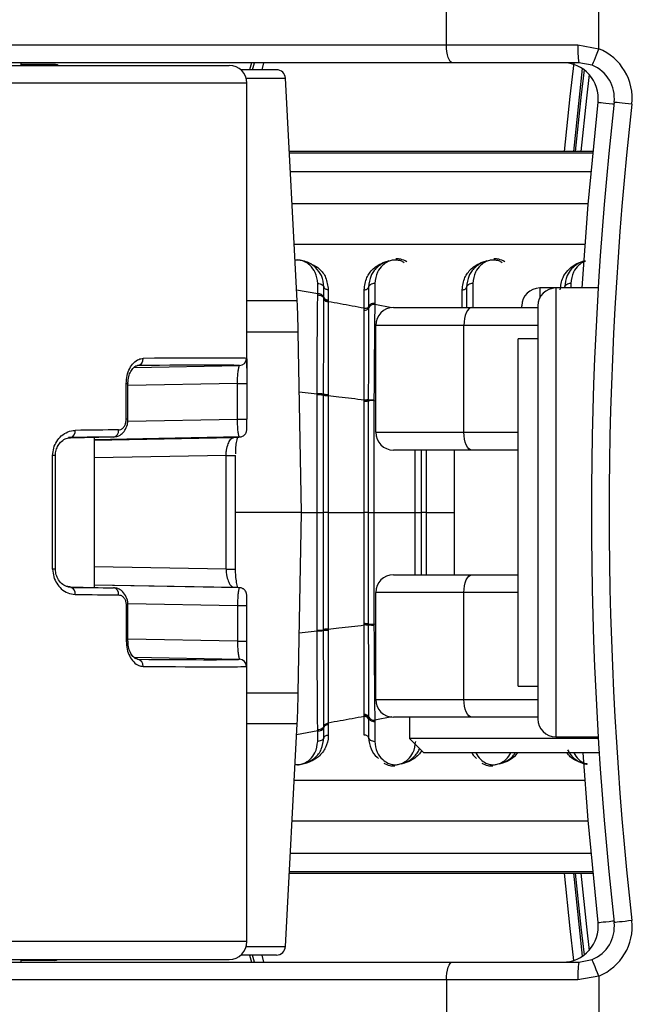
# Model space of a CAD drawing. Header units: millimetres. Extents: x 20 to 26560, y 16 to 17993.
# Tile 62 of 95: x 8884 to 8954, y 13209 to 13320. Entities that reach past the tile are written whole.
import ezdxf

# ---------------------------------------------------------------- set-up
doc = ezdxf.new("R2010")
doc.units = ezdxf.units.MM
doc.layers.add('COMPONENT_GEOMETRY', color=7, linetype='Continuous')
doc.styles.add('SLDTEXTSTYLE0', font='TXT', dxfattribs={"width": 0.75})
doc.dimstyles.new('SLDDIMSTYLE0', dxfattribs={"dimtxt": 150, "dimasz": 6.604, "dimexe": 0, "dimexo": 0.0625, "dimgap": 37.5, "dimtad": 0, "dimtih": 1, "dimtoh": 1, "dimdec": 0, "dimlfac": 0.5, "dimrnd": 1e-09, "dimzin": 12, "dimdsep": 46, "dimtxsty": 'SLDTEXTSTYLE0', "dimsah": 1, "dimcen": 0.09, "dimadec": 0, "dimazin": 3, "dimtfac": 1, "dimtdec": 0, "dimtofl": 0, "dimtmove": 0, "dimatfit": 3, "dimfxl": 1, "dimfrac": 2, "dimtolj": 1, "dimtzin": 12, "dimarcsym": 0})

# ---------------------------------------------------------------- blocks, each defined once
blk = doc.blocks.new('_D')
at = {"layer": 'COMPONENT_GEOMETRY', "color": 7, "ltscale": 2}
for p, q in [((1221.17, 13266.97), (1221.17, 17923.1)), ((16975.75, 13266.97), (16975.75, 17923.1)), ((1221.17, 17916.75), (8876.79, 17916.75)), ((16975.75, 17916.75), (9320.13, 17916.75))]:
    blk.add_line(p, q, dxfattribs=at)
for points in [[(1221.17, 17916.75), (1227.77, 17915.73), (1227.77, 17917.77)], [(16975.75, 17916.75), (16969.15, 17917.77), (16969.15, 17915.73)]]:
    blk.add_solid(points, dxfattribs=at)
at = {"layer": 'COMPONENT_GEOMETRY', "color": 7, "ltscale": 2, "insert": (8876.79, 17991.05), "char_height": 150, "attachment_point": 1, "style": 'SLDTEXTSTYLE0'}
blk.add_mtext('7877', dxfattribs=at)

msp = doc.modelspace()

# ---------------------------------------------------------------- linework, layer by layer
at = {"color": 7, "linetype": 'Continuous', "lineweight": 25, "ltscale": 2}
for p, q in [((8931.79, 13316.93), (8931.79, 13326.93)), ((8948.89, 13316.49), (8948.89, 13326.93)), ((8846.98, 13316.93), (8931.79, 13316.93)), ((8931.79, 13316.93), (8946.55, 13316.93)), ((8946.55, 13316.93), (8948.89, 13316.49)), ((8932.48, 13314.93), (8847.66, 13314.93)), ((8884.08, 13314.63), (8884.08, 13314.93)), ((8884.08, 13314.63), (8884.08, 13314.93)), ((8909.9, 13314.93), (8909.68, 13314.13)), ((8946.64, 13314.93), (8932.48, 13314.93)), ((8948.14, 13314.64), (8946.64, 13314.93)), ((8840.52, 13314.63), (8907.4, 13314.63)), ((8887.79, 13314.73), (8884.08, 13314.73)), ((8912.73, 13314.13), (8908.73, 13314.13)), ((8915.04, 13288.18), (8913.73, 13313.18)), ((8909.4, 13280.61), (8909.4, 13312.63)), ((8948.24, 13304.95), (8914.16, 13304.95)), ((8917.35, 13288.98), (8917.35, 13290.14)), ((8918.04, 13288.58), (8918.04, 13289.73)), ((8923.06, 13289.73), (8923.06, 13287.53)), ((8923.75, 13290.14), (8923.75, 13287.91)), ((8934.06, 13289.73), (8934.06, 13287.43)), ((8944.06, 13289.63), (8942.26, 13289.63)), ((8948.82, 13289.63), (8944.06, 13289.63)), ((8917.35, 13288.85), (8917.35, 13288.98)), ((8918.04, 13288.45), (8918.04, 13288.58)), ((8918.04, 13288.37), (8918.04, 13288.45)), ((8918.53, 13289.43), (8918.53, 13288.3)), ((8922.57, 13287.35), (8922.57, 13289.43)), ((8918.53, 13288.3), (8918.53, 13288.17)), ((8918.53, 13288.17), (8918.53, 13288.09)), ((8922.57, 13287.13), (8922.57, 13287.35)), ((8923.06, 13287.53), (8923.06, 13287.4)), ((8925.86, 13287.43), (8934.65, 13287.43)), ((8934.65, 13287.43), (8942.06, 13287.43)), ((8940.26, 13287.43), (8940.26, 13287.63)), ((8942.06, 13287.63), (8942.06, 13241.23)), ((8933.75, 13285.43), (8923.86, 13285.43)), ((8923.86, 13273.43), (8923.86, 13285.43)), ((8933.75, 13273.43), (8933.75, 13285.43)), ((8915.52, 13264.43), (8915.16, 13284.69)), ((8942.06, 13283.93), (8939.86, 13283.93)), ((8939.86, 13244.93), (8939.86, 13283.93)), ((8896.71, 13280.7), (8908.57, 13280.92)), ((8895.86, 13274.9), (8895.86, 13278.9)), ((8896.05, 13274.9), (8896.05, 13278.9)), ((8908.34, 13278.9), (8909.4, 13278.9)), ((8908.34, 13274.9), (8908.34, 13278.9)), ((8909.4, 13278.9), (8909.4, 13274.9)), ((8917.27, 13277.66), (8917.27, 13277.75)), ((8918, 13277.63), (8918, 13277.71)), ((8918, 13277.57), (8918, 13277.63)), ((8918.53, 13277.68), (8918.53, 13277.6)), ((8918.53, 13277.6), (8918.53, 13277.55)), ((8922.57, 13277.01), (8922.57, 13277.07)), ((8922.57, 13276.92), (8922.57, 13277.01)), ((8923.02, 13277.1), (8923.02, 13277.04)), ((8923.02, 13277.04), (8923.02, 13276.95)), ((8923.66, 13277.08), (8923.66, 13276.99)), ((8896.05, 13274.9), (8896.05, 13274.9)), ((8908.34, 13274.9), (8909.4, 13274.9)), ((8923.86, 13273.43), (8933.75, 13273.43)), ((8889.62, 13272.84), (8889.37, 13272.84)), ((8889.54, 13272.8), (8894.42, 13272.9)), ((8908.58, 13272.9), (8892.28, 13272.59)), ((8892.28, 13256.01), (8892.28, 13272.86)), ((8887.6, 13258.05), (8887.6, 13270.82)), ((8887.92, 13258.05), (8887.92, 13270.82)), ((8907.07, 13258.05), (8907.07, 13270.82)), ((8908.13, 13258.05), (8908.13, 13270.82)), ((8934.65, 13271.43), (8925.86, 13271.43)), ((8932.66, 13271.43), (8932.66, 13257.43)), ((8939.86, 13271.43), (8934.65, 13271.43)), ((8915.52, 13264.43), (8908.13, 13264.43)), ((8915.16, 13244.18), (8915.52, 13264.43)), ((8918.53, 13264.43), (8922.57, 13264.43)), ((8923.66, 13264.43), (8928.27, 13264.43)), ((8908.13, 13258.05), (8908.13, 13258.05)), ((8925.86, 13257.43), (8934.65, 13257.43)), ((8934.65, 13257.43), (8939.86, 13257.43)), ((8889.29, 13256.06), (8894.42, 13255.97)), ((8908.58, 13255.97), (8892.28, 13256.27)), ((8933.75, 13255.43), (8923.86, 13255.43)), ((8923.86, 13243.43), (8923.86, 13255.43)), ((8933.75, 13243.43), (8933.75, 13255.43)), ((8895.86, 13253.96), (8895.86, 13249.96)), ((8896.05, 13249.96), (8896.05, 13253.96)), ((8896.05, 13253.96), (8896.05, 13253.96)), ((8908.34, 13253.96), (8908.34, 13249.96)), ((8908.34, 13253.96), (8909.4, 13253.96)), ((8909.4, 13249.96), (8909.4, 13253.96)), ((8922.57, 13251.85), (8922.57, 13251.94)), ((8923.02, 13251.91), (8923.02, 13251.82)), ((8917.27, 13251.12), (8917.27, 13251.2)), ((8918, 13251.23), (8918, 13251.29)), ((8918, 13251.15), (8918, 13251.24)), ((8918.53, 13251.32), (8918.53, 13251.26)), ((8918.53, 13251.26), (8918.53, 13251.18)), ((8922.57, 13251.79), (8922.57, 13251.85)), ((8923.02, 13251.82), (8923.02, 13251.76)), ((8923.66, 13251.87), (8923.66, 13251.78)), ((8908.34, 13249.96), (8909.4, 13249.96)), ((8896.72, 13248.16), (8908.57, 13247.94)), ((8909.4, 13216.23), (8909.4, 13248.25)), ((8939.86, 13244.93), (8942.06, 13244.93)), ((8923.86, 13243.43), (8933.75, 13243.43)), ((8922.57, 13241.6), (8922.57, 13241.73)), ((8922.57, 13241.51), (8922.57, 13241.6)), ((8922.57, 13239.43), (8922.57, 13241.51)), ((8923.06, 13241.47), (8923.06, 13241.33)), ((8923.06, 13241.33), (8923.06, 13241.24)), ((8923.06, 13241.24), (8923.06, 13239.14)), ((8923.75, 13241.09), (8923.75, 13240.95)), ((8923.75, 13240.95), (8923.75, 13238.72)), ((8934.65, 13241.43), (8925.86, 13241.43)), ((8927.66, 13241.43), (8927.66, 13239.03)), ((8942.06, 13241.43), (8934.65, 13241.43)), ((8913.73, 13215.68), (8915.04, 13240.69)), ((8917.35, 13239.89), (8917.35, 13240.02)), ((8917.35, 13238.72), (8917.35, 13239.89)), ((8918.04, 13240.28), (8918.04, 13240.41)), ((8918.04, 13239.14), (8918.04, 13240.28)), ((8918.53, 13240.78), (8918.53, 13240.57)), ((8918.53, 13240.57), (8918.53, 13239.43)), ((8927.66, 13239.03), (8929.26, 13237.43)), ((8948.84, 13239.03), (8927.66, 13239.03)), ((8944.06, 13239.23), (8948.82, 13239.23)), ((8948.94, 13237.43), (8929.26, 13237.43)), ((8914.16, 13223.92), (8948.24, 13223.92)), ((8912.73, 13214.73), (8908.73, 13214.73)), ((8909.68, 13214.73), (8909.9, 13213.93)), ((8840.52, 13214.23), (8907.4, 13214.23)), ((8847.66, 13213.93), (8932.48, 13213.93)), ((8884.08, 13213.93), (8884.08, 13214.23)), ((8884.08, 13213.93), (8884.08, 13214.23)), ((8887.79, 13214.13), (8884.08, 13214.13)), ((8932.48, 13213.93), (8946.64, 13213.93)), ((8946.64, 13213.93), (8948.14, 13214.22)), ((8948.89, 13212.37), (8946.55, 13211.93)), ((8948.89, 13212.37), (8948.89, 13201.93)), ((8931.79, 13211.93), (8846.98, 13211.93)), ((8931.79, 13211.93), (8931.79, 13201.93)), ((8946.55, 13211.93), (8931.79, 13211.93))]:
    msp.add_line(p, q, dxfattribs=at)
at = {"color": 8, "linetype": 'Continuous', "lineweight": 25, "ltscale": 2}
for p, q in [((8910.04, 13314.13), (8910.25, 13314.93)), ((8911.28, 13314.93), (8911.07, 13314.13)), ((8909.33, 13313.18), (8913.73, 13313.18)), ((8909.4, 13312.63), (8840.04, 13312.63)), ((8948.24, 13304.95), (8914.16, 13304.95)), ((8914.17, 13304.8), (8948.22, 13304.8)), ((8948.02, 13302.69), (8914.28, 13302.69)), ((8947.71, 13299.08), (8914.47, 13299.08)), ((8947.35, 13294.51), (8914.71, 13294.51)), ((8934.75, 13290.14), (8934.75, 13287.43)), ((8942.26, 13289.63), (8942.26, 13288.5)), ((8944.06, 13289.63), (8944.06, 13239.23)), ((8945.75, 13290.14), (8945.75, 13289.63)), ((8917.35, 13288.98), (8914.98, 13289.39)), ((8933.57, 13287.43), (8933.57, 13289.43)), ((8915.04, 13288.18), (8909.4, 13288.18)), ((8925.67, 13287.39), (8923.75, 13287.78)), ((8942.06, 13285.43), (8933.75, 13285.43)), ((8909.4, 13284.69), (8915.16, 13284.69)), ((8895.86, 13278.9), (8896.05, 13278.9)), ((8908.34, 13278.9), (8896.05, 13278.68)), ((8915.28, 13277.97), (8917.27, 13277.75)), ((8923.66, 13276.99), (8923.86, 13276.97)), ((8896.05, 13274.9), (8895.86, 13274.9)), ((8896.02, 13274.68), (8908.34, 13274.9)), ((8933.75, 13273.43), (8939.86, 13273.43)), ((8892.28, 13272.56), (8907.94, 13272.84)), ((8887.92, 13270.82), (8887.6, 13270.82)), ((8907.07, 13270.82), (8892.28, 13270.54)), ((8907.07, 13270.82), (8908.13, 13270.82)), ((8915.52, 13264.43), (8917.27, 13264.43)), ((8929.53, 13264.43), (8932.66, 13264.43)), ((8887.92, 13258.05), (8887.6, 13258.05)), ((8907.07, 13258.05), (8892.28, 13258.32)), ((8907.07, 13258.05), (8908.13, 13258.05)), ((8892.28, 13256.31), (8907.94, 13256.02)), ((8939.86, 13255.43), (8933.75, 13255.43)), ((8896.04, 13254.19), (8908.34, 13253.96)), ((8896.05, 13253.96), (8895.86, 13253.96)), ((8923.66, 13251.87), (8923.86, 13251.9)), ((8915.28, 13250.9), (8917.27, 13251.12)), ((8896.05, 13249.96), (8895.86, 13249.96)), ((8908.34, 13249.96), (8896.05, 13250.19)), ((8909.4, 13244.18), (8915.16, 13244.18)), ((8933.75, 13243.43), (8942.06, 13243.43)), ((8925.67, 13241.47), (8923.75, 13241.09)), ((8915.04, 13240.69), (8909.4, 13240.69)), ((8917.35, 13239.89), (8914.98, 13239.47)), ((8914.71, 13234.36), (8947.35, 13234.36)), ((8914.47, 13229.78), (8947.71, 13229.78)), ((8914.28, 13226.17), (8948.02, 13226.17)), ((8914.16, 13223.92), (8948.24, 13223.92)), ((8948.22, 13224.06), (8914.17, 13224.06)), ((8909.4, 13216.23), (8840.04, 13216.23)), ((8909.33, 13215.68), (8913.73, 13215.68)), ((8910.25, 13213.93), (8910.04, 13214.73)), ((8911.07, 13214.73), (8911.28, 13213.93))]:
    msp.add_line(p, q, dxfattribs=at)
at = {"color": 7, "linetype": 'Continuous', "lineweight": 25, "ltscale": 2, "flags": 128}
for points in [[(8932.48, 13314.93), (8932.34, 13314.97), (8932.22, 13315.08), (8932.1, 13315.27), (8931.99, 13315.52), (8931.91, 13315.82), (8931.85, 13316.17), (8931.81, 13316.54), (8931.79, 13316.93)], [(8948.89, 13316.49), (8948.75, 13316.13), (8948.61, 13315.78), (8948.48, 13315.46), (8948.36, 13315.18), (8948.27, 13314.95), (8948.2, 13314.78), (8948.16, 13314.68), (8948.14, 13314.64)], [(8947.04, 13314.27), (8946.68, 13311.04), (8946.04, 13304.95)], [(8947.02, 13289.63), (8947.7, 13299.01), (8948.82, 13310.49)], [(8952.61, 13310.27), (8952.22, 13310.31), (8951.84, 13310.35), (8951.5, 13310.39), (8951.2, 13310.42), (8950.95, 13310.45), (8950.77, 13310.47), (8950.66, 13310.48), (8950.62, 13310.49)], [(8934.65, 13287.43), (8934.48, 13287.39), (8934.31, 13287.28), (8934.15, 13287.1), (8934.02, 13286.85), (8933.91, 13286.54), (8933.82, 13286.2), (8933.77, 13285.82), (8933.75, 13285.43)], [(8908.58, 13272.9), (8908.74, 13272.91), (8908.82, 13272.94)], [(8934.65, 13271.43), (8934.48, 13271.47), (8934.31, 13271.58), (8934.15, 13271.77), (8934.02, 13272.02), (8933.91, 13272.32), (8933.82, 13272.67), (8933.77, 13273.04), (8933.75, 13273.43)], [(8933.75, 13255.43), (8933.77, 13255.82), (8933.82, 13256.2), (8933.91, 13256.54), (8934.02, 13256.85), (8934.15, 13257.1), (8934.31, 13257.28), (8934.48, 13257.39), (8934.65, 13257.43)], [(8934.65, 13241.43), (8934.48, 13241.47), (8934.31, 13241.58), (8934.15, 13241.77), (8934.02, 13242.02), (8933.91, 13242.32), (8933.82, 13242.67), (8933.77, 13243.04), (8933.75, 13243.43)], [(8948.82, 13218.37), (8947.7, 13229.86), (8947.14, 13237.43)], [(8946.04, 13223.92), (8946.68, 13217.82), (8947.04, 13214.59)], [(8952.61, 13218.6), (8952.22, 13218.55), (8951.84, 13218.51), (8951.5, 13218.47), (8951.2, 13218.44), (8950.95, 13218.41), (8950.77, 13218.39), (8950.66, 13218.38), (8950.62, 13218.37)], [(8931.79, 13211.93), (8931.81, 13212.32), (8931.85, 13212.7), (8931.91, 13213.04), (8931.99, 13213.35), (8932.1, 13213.6), (8932.22, 13213.78), (8932.34, 13213.89), (8932.48, 13213.93)], [(8948.89, 13212.37), (8948.75, 13212.73), (8948.61, 13213.08), (8948.48, 13213.4), (8948.36, 13213.68), (8948.27, 13213.91), (8948.2, 13214.08), (8948.16, 13214.19), (8948.14, 13214.22)]]:
    msp.add_lwpolyline(points, dxfattribs=at)
at = {"color": 8, "linetype": 'Continuous', "lineweight": 25, "ltscale": 2, "flags": 128}
for points in [[(8945.04, 13304.95), (8945.68, 13311.15), (8946.12, 13314.93)], [(8946.29, 13304.95), (8946.92, 13311.02), (8947.28, 13314.11)], [(8947.81, 13313.62), (8947.5, 13310.95), (8946.88, 13304.95)], [(8948.82, 13310.49), (8948.86, 13310.48), (8948.97, 13310.47), (8949.15, 13310.45), (8949.4, 13310.42), (8949.7, 13310.39), (8950.04, 13310.35), (8950.42, 13310.31), (8950.6, 13310.29)], [(8946.09, 13214.13), (8945.68, 13217.71), (8945.04, 13223.92)], [(8947.28, 13214.76), (8946.92, 13217.85), (8946.29, 13223.92)], [(8946.88, 13223.92), (8947.5, 13217.91), (8947.81, 13215.25)], [(8948.82, 13218.37), (8948.86, 13218.38), (8948.97, 13218.39), (8949.15, 13218.41), (8949.4, 13218.44), (8949.7, 13218.47), (8950.04, 13218.51), (8950.42, 13218.55), (8950.6, 13218.57)]]:
    msp.add_lwpolyline(points, dxfattribs=at)
at = {"color": 7, "linetype": 'Continuous', "lineweight": 25, "ltscale": 4}
for centre, radius, start, end in [((8957.28, 13316.43), 10.74, 177.3389, 188.0325), ((8946.64, 13310.93), 6, 353.6435, 67.9583), ((8944.84, 13310.93), 4, 353.6435, 90), ((8887.79, 13313.73), 1, 64.1581, 90), ((8907.4, 13312.63), 2, 0, 90), ((8912.73, 13313.13), 1, 3, 90), ((8946.64, 13310.93), 4, 353.6435, 67.9583), ((9364.06, 13264.43), 416, 173.6435, 186.3565), ((9364.06, 13264.43), 414, 173.6435, 186.3565), ((8942.26, 13287.63), 2, 90, 180), ((8944.06, 13287.63), 2, 90, 180), ((8917.42, 13288.31), 0.675, 23.9412, 96.2234), ((8918.48, 13288.78), 0.482, 203.9429, 276.2219), ((8815.18, 13282.94), 100, 1, 3), ((8918.48, 13288.57), 0.484, 204.2731, 276.0788), ((8922.63, 13287.61), 0.483, 263.116, 333.9598), ((8923.67, 13287.11), 0.677, 83.2093, 154.383), ((8925.86, 13285.43), 2, 90, 180), ((8897.02, 13281.64), 0.732, 278.4798, 5.9292), ((8908.56, 13281.72), 0.8, 270.9797, 0.0086), ((8917.41, 13272.99), 4.76, 82.8153, 91.7169), ((8918.43, 13280.75), 3.07, 261.9484, 271.7989), ((8918.42, 13280.98), 3.43, 262.9633, 271.7885), ((8922.67, 13279.24), 2.16, 267.3785, 279.4619), ((8922.66, 13279.1), 2.18, 267.5673, 279.5674), ((8923.53, 13273.94), 3.05, 87.566, 99.5724), ((8889.43, 13273.53), 0.708, 285.3172, 9.4815), ((8894.29, 13273.6), 0.721, 280.7293, 7.2721), ((8925.86, 13273.43), 2, 180, 270), ((8925.86, 13255.43), 2, 90, 180), ((8889.43, 13255.34), 0.708, 350.5185, 74.6828), ((8894.29, 13255.26), 0.721, 352.7279, 79.2707), ((8908.57, 13255.17), 0.799, 65.2547, 89.0791), ((8922.66, 13249.76), 2.18, 80.4326, 92.4327), ((8923.53, 13254.92), 3.05, 260.4276, 272.434), ((8917.41, 13255.88), 4.76, 268.2831, 277.1847), ((8918.42, 13247.89), 3.43, 88.2115, 97.0367), ((8918.43, 13248.11), 3.07, 88.2011, 98.0516), ((8922.67, 13249.63), 2.16, 80.5381, 92.6215), ((8897.02, 13247.22), 0.732, 354.0708, 81.5202), ((8908.56, 13247.14), 0.8, 359.9914, 89.0203), ((8815.18, 13245.92), 100, 357, 359), ((8925.86, 13243.43), 2, 180, 270), ((8922.63, 13241.25), 0.483, 26.0402, 96.884), ((8922.62, 13241.03), 0.484, 25.3295, 96.5625), ((8923.67, 13241.76), 0.677, 205.617, 276.7907), ((8944.06, 13241.23), 2, 180, 270), ((8917.42, 13240.56), 0.675, 263.7766, 336.0588), ((8918.48, 13240.09), 0.482, 83.7781, 156.0571), ((8944.84, 13217.93), 4, 270, 6.3565), ((8946.64, 13217.93), 4, 292.0417, 6.3565), ((8946.64, 13217.93), 6, 292.0417, 6.3565), ((8907.4, 13216.23), 2, 270, 0), ((8912.73, 13215.73), 1, 270, 357), ((8887.79, 13215.13), 1, 270, 295.8419), ((8957.28, 13212.43), 10.74, 171.9675, 182.6611)]:
    msp.add_arc(centre, radius, start, end, dxfattribs=at)
for centre, major_axis, ratio, start_param, end_param in [((8853.4, 13280.8), (56, 0.91), 0.005884, 0.041169, 0.656879), ((8853.42, 13280), (55.2, 0.91), 0.005969, 0.041166, 0.656876), ((8853.4, 13272.8), (56, 0.91), 0.005884, 0.733436, 0.85539), ((8853.42, 13272), (55.2, 0.91), 0.005969, 0.733434, 0.855387), ((8853.42, 13272), (55.2, 0.91), 0.005969, 6.125841, 6.247794), ((8853.42, 13256.86), (55.2, -0.91), 0.005969, 5.427799, 5.549752), ((8853.4, 13256.06), (56, -0.91), 0.005884, 5.427796, 5.549749), ((8853.42, 13256.86), (55.2, -0.91), 0.005969, 0.035392, 0.157345), ((8853.42, 13248.86), (55.2, -0.91), 0.005969, 5.626309, 6.242019), ((8853.4, 13248.06), (56, -0.91), 0.005884, 5.626306, 6.242017)]:
    msp.add_ellipse(centre, major_axis=major_axis, ratio=ratio, start_param=start_param, end_param=end_param, dxfattribs=at)
at = {"color": 7, "linetype": 'Continuous', "lineweight": 25, "ltscale": 2}
for points, knots in [([(8927.34, 13292.58), (8927.12, 13292.69), (8926.75, 13292.88), (8926.31, 13292.9), (8926.13, 13292.91)], [0, 0, 0, 0, 0.582965, 1, 1, 1, 1]), ([(8938.34, 13292.58), (8938.12, 13292.69), (8937.75, 13292.88), (8937.31, 13292.9), (8937.13, 13292.91)], [0, 0, 0, 0, 0.582959, 1, 1, 1, 1]), ([(8918.04, 13289.73), (8917.99, 13290.17), (8917.89, 13290.97), (8917.23, 13291.88), (8916.47, 13292.43), (8915.74, 13292.69), (8915.18, 13292.77), (8914.88, 13292.73), (8914.8, 13292.72)], [0, 0, 0, 0, 0.3058675, 0.5547044, 0.7312888, 0.8551936, 0.9599946, 1, 1, 1, 1]), ([(8922.57, 13289.43), (8922.62, 13289.9), (8922.7, 13290.56), (8923.26, 13291.49), (8923.9, 13292.12), (8924.7, 13292.5), (8925.08, 13292.6), (8925.16, 13292.62)], [0, 0, 0, 0, 0.350819, 0.485427, 0.78399, 0.954195, 1, 1, 1, 1]), ([(8925.34, 13292.66), (8925.28, 13292.65), (8924.96, 13292.56), (8924.26, 13292.22), (8923.69, 13291.64), (8923.18, 13290.78), (8923.11, 13290.17), (8923.06, 13289.73)], [0, 0, 0, 0, 0.041437, 0.201295, 0.499175, 0.637269, 1, 1, 1, 1]), ([(8933.57, 13289.43), (8933.62, 13289.9), (8933.7, 13290.56), (8934.26, 13291.49), (8934.9, 13292.12), (8935.7, 13292.5), (8936.08, 13292.6), (8936.16, 13292.62)], [0, 0, 0, 0, 0.350819, 0.485426, 0.78399, 0.954195, 1, 1, 1, 1]), ([(8936.34, 13292.66), (8936.28, 13292.65), (8935.96, 13292.56), (8935.26, 13292.22), (8934.69, 13291.64), (8934.18, 13290.78), (8934.11, 13290.17), (8934.06, 13289.73)], [0, 0, 0, 0, 0.041437, 0.201295, 0.499176, 0.637269, 1, 1, 1, 1]), ([(8947.35, 13292.66), (8947.32, 13292.65), (8947.02, 13292.61), (8946.46, 13292.32), (8945.79, 13291.78), (8945.2, 13290.89), (8945.11, 13290.17), (8945.06, 13289.73)], [0, 0, 0, 0, 0.019593, 0.17411, 0.402341, 0.637036, 1, 1, 1, 1]), ([(8917.35, 13290.14), (8917.44, 13290.13), (8917.63, 13290.12), (8917.86, 13290), (8917.99, 13289.86), (8918.03, 13289.76), (8918.04, 13289.73)], [0, 0, 0, 0, 0.279643, 0.559277, 0.838897, 1, 1, 1, 1]), ([(8918.53, 13289.43), (8918.47, 13289.44), (8918.36, 13289.44), (8918.2, 13289.51), (8918.09, 13289.61), (8918.06, 13289.69), (8918.04, 13289.73)], [0, 0, 0, 0, 0.250014, 0.50002, 0.750005, 1, 1, 1, 1]), ([(8922.57, 13289.43), (8922.63, 13289.44), (8922.74, 13289.44), (8922.9, 13289.51), (8923.01, 13289.61), (8923.04, 13289.69), (8923.06, 13289.73)], [0, 0, 0, 0, 0.25003, 0.50003, 0.750011, 1, 1, 1, 1]), ([(8923.75, 13290.14), (8923.66, 13290.13), (8923.48, 13290.12), (8923.24, 13290), (8923.11, 13289.86), (8923.07, 13289.76), (8923.06, 13289.73)], [0, 0, 0, 0, 0.279641, 0.559285, 0.838902, 1, 1, 1, 1]), ([(8933.57, 13289.43), (8933.63, 13289.44), (8933.74, 13289.44), (8933.9, 13289.51), (8934.01, 13289.61), (8934.04, 13289.69), (8934.06, 13289.73)], [0, 0, 0, 0, 0.250012, 0.500017, 0.750014, 1, 1, 1, 1]), ([(8934.75, 13290.14), (8934.66, 13290.13), (8934.48, 13290.12), (8934.24, 13290), (8934.11, 13289.86), (8934.07, 13289.76), (8934.06, 13289.73)], [0, 0, 0, 0, 0.279643, 0.559277, 0.838897, 1, 1, 1, 1]), ([(8945.75, 13290.14), (8945.66, 13290.13), (8945.48, 13290.12), (8945.24, 13290), (8945.11, 13289.86), (8945.07, 13289.76), (8945.06, 13289.73)], [0, 0, 0, 0, 0.279641, 0.559285, 0.838902, 1, 1, 1, 1]), ([(8917.27, 13277.75), (8917.27, 13278.07), (8917.28, 13279.39), (8917.29, 13281.4), (8917.3, 13283.48), (8917.32, 13286), (8917.34, 13287.62), (8917.35, 13288.85)], [0, 0, 0, 0, 0.078701, 0.324589, 0.496686, 0.620033, 1, 1, 1, 1]), ([(8917.35, 13288.85), (8917.44, 13288.84), (8917.62, 13288.83), (8917.86, 13288.72), (8917.99, 13288.58), (8918.03, 13288.49), (8918.04, 13288.45)], [0, 0, 0, 0, 0.279683, 0.559368, 0.839018, 1, 1, 1, 1]), ([(8918.53, 13288.17), (8918.47, 13288.18), (8918.36, 13288.18), (8918.2, 13288.25), (8918.09, 13288.34), (8918.06, 13288.42), (8918.04, 13288.45)], [0, 0, 0, 0, 0.250007, 0.499992, 0.749977, 1, 1, 1, 1]), ([(8918, 13277.71), (8918, 13277.86), (8918.01, 13279.82), (8918.02, 13282.56), (8918.03, 13285.76), (8918.04, 13287.36), (8918.04, 13288.23), (8918.04, 13288.37)], [0, 0, 0, 0, 0.0381831, 0.5006661, 0.7036209, 0.9533684, 1, 1, 1, 1]), ([(8918.53, 13288.09), (8918.53, 13287.95), (8918.53, 13287.11), (8918.53, 13285.54), (8918.53, 13282.29), (8918.53, 13279.6), (8918.53, 13277.68)], [0, 0, 0, 0, 0.046605, 0.296296, 0.499313, 1, 1, 1, 1]), ([(8922.57, 13287.35), (8922.11, 13287.43), (8920.77, 13287.68), (8919.43, 13287.93), (8918.53, 13288.09)], [0, 0, 0, 0, 0.336503, 1, 1, 1, 1]), ([(8922.57, 13287.35), (8922.63, 13287.35), (8922.74, 13287.34), (8922.9, 13287.38), (8923.01, 13287.44), (8923.04, 13287.5), (8923.06, 13287.53)], [0, 0, 0, 0, 0.249953, 0.499942, 0.749953, 1, 1, 1, 1]), ([(8923.06, 13287.4), (8923.06, 13287.34), (8923.06, 13286.52), (8923.05, 13284.98), (8923.04, 13281.68), (8923.03, 13278.99), (8923.02, 13277.1)], [0, 0, 0, 0, 0.022107, 0.283651, 0.496206, 1, 1, 1, 1]), ([(8923.75, 13287.91), (8923.66, 13287.91), (8923.48, 13287.89), (8923.24, 13287.79), (8923.11, 13287.66), (8923.07, 13287.57), (8923.06, 13287.53)], [0, 0, 0, 0, 0.279612, 0.55924, 0.838836, 1, 1, 1, 1]), ([(8923.75, 13287.78), (8923.74, 13286.64), (8923.72, 13285.09), (8923.7, 13282.69), (8923.69, 13280.6), (8923.67, 13278.64), (8923.66, 13277.36), (8923.66, 13277.08)], [0, 0, 0, 0, 0.363103, 0.492334, 0.672217, 0.929868, 1, 1, 1, 1]), ([(8923.75, 13287.91), (8923.75, 13287.91), (8923.75, 13287.87), (8923.75, 13287.82), (8923.75, 13287.78)], [0, 0, 0, 0, 0.009603, 1, 1, 1, 1]), ([(8922.57, 13277.07), (8922.57, 13277.26), (8922.57, 13279.1), (8922.57, 13281.69), (8922.57, 13284.85), (8922.57, 13286.3), (8922.57, 13287.13)], [0, 0, 0, 0, 0.050673, 0.503818, 0.716324, 1, 1, 1, 1]), ([(8895.86, 13278.9), (8895.88, 13279.21), (8895.92, 13279.81), (8896.23, 13280.63), (8896.69, 13281.27), (8897.22, 13281.65), (8897.59, 13281.7), (8897.75, 13281.72)], [0, 0, 0, 0, 0.199754, 0.399885, 0.607035, 0.826538, 1, 1, 1, 1]), ([(8896.06, 13278.9), (8896.06, 13278.93), (8896.04, 13279.19), (8896.13, 13279.69), (8896.35, 13280.28), (8896.67, 13280.71), (8896.96, 13280.91), (8897.07, 13280.91), (8897.11, 13280.91)], [0, 0, 0, 0, 0.0239369, 0.2137934, 0.4082386, 0.6109347, 0.8241083, 1, 1, 1, 1]), ([(8908.34, 13278.9), (8908.34, 13279.01), (8908.35, 13279.36), (8908.38, 13279.92), (8908.44, 13280.47), (8908.52, 13280.84), (8908.55, 13280.89), (8908.57, 13280.92)], [0, 0, 0, 0, 0.100511, 0.312177, 0.5376, 0.768486, 1, 1, 1, 1]), ([(8909.4, 13281.1), (8909.4, 13281.08), (8909.41, 13280.9), (8909.4, 13280.3), (8909.4, 13279.54), (8909.4, 13279.06), (8909.4, 13278.9)], [0, 0, 0, 0, 0.047597, 0.443969, 0.820304, 1, 1, 1, 1]), ([(8917.27, 13264.43), (8917.27, 13264.63), (8917.27, 13266.17), (8917.27, 13268.37), (8917.27, 13271.72), (8917.27, 13274.59), (8917.27, 13276.8), (8917.27, 13277.66)], [0, 0, 0, 0, 0.04475, 0.348076, 0.499734, 0.80312, 1, 1, 1, 1]), ([(8917.27, 13277.66), (8917.36, 13277.66), (8917.54, 13277.66), (8917.79, 13277.65), (8917.94, 13277.64), (8917.99, 13277.63), (8918, 13277.63)], [0, 0, 0, 0, 0.279613, 0.559234, 0.838832, 1, 1, 1, 1]), ([(8918.53, 13277.6), (8918.47, 13277.6), (8918.36, 13277.6), (8918.19, 13277.61), (8918.07, 13277.62), (8918.02, 13277.62), (8918, 13277.63)], [0, 0, 0, 0, 0.250012, 0.499996, 0.749996, 1, 1, 1, 1]), ([(8918, 13264.43), (8918, 13266.63), (8918, 13269.63), (8918, 13274.01), (8918, 13276.19), (8918, 13277.57)], [0, 0, 0, 0, 0.501924, 0.684345, 1, 1, 1, 1]), ([(8918.53, 13277.55), (8918.93, 13277.5), (8920.28, 13277.35), (8921.62, 13277.19), (8922.57, 13277.07)], [0, 0, 0, 0, 0.29716, 1, 1, 1, 1]), ([(8918.53, 13277.55), (8918.53, 13276.17), (8918.53, 13273.99), (8918.53, 13269.62), (8918.53, 13266.63), (8918.53, 13264.43)], [0, 0, 0, 0, 0.315656, 0.4980774, 1, 1, 1, 1]), ([(8923.02, 13277.04), (8923.01, 13277.04), (8922.99, 13277.03), (8922.89, 13277.02), (8922.74, 13277.02), (8922.63, 13277.01), (8922.57, 13277.01)], [0, 0, 0, 0, 0.249948, 0.499992, 0.750004, 1, 1, 1, 1]), ([(8922.57, 13264.43), (8922.57, 13265.73), (8922.57, 13267.83), (8922.57, 13271.99), (8922.57, 13274.86), (8922.57, 13276.92)], [0, 0, 0, 0, 0.311783, 0.503313, 1, 1, 1, 1]), ([(8923.02, 13277.04), (8923.03, 13277.05), (8923.05, 13277.06), (8923.17, 13277.07), (8923.39, 13277.08), (8923.57, 13277.08), (8923.66, 13277.08)], [0, 0, 0, 0, 0.16099, 0.44069, 0.720338, 1, 1, 1, 1]), ([(8923.02, 13276.95), (8923.02, 13274.88), (8923.02, 13272.01), (8923.02, 13267.84), (8923.02, 13265.73), (8923.02, 13264.43)], [0, 0, 0, 0, 0.496689, 0.688219, 1, 1, 1, 1]), ([(8923.66, 13276.99), (8923.66, 13276.92), (8923.66, 13275.51), (8923.66, 13273.43), (8923.66, 13270.09), (8923.66, 13267.31), (8923.66, 13265.2), (8923.66, 13264.43)], [0, 0, 0, 0, 0.017391, 0.336932, 0.496696, 0.8163, 1, 1, 1, 1]), ([(8894.43, 13272.92), (8894.59, 13272.93), (8894.95, 13272.95), (8895.44, 13273.28), (8895.82, 13273.79), (8896.04, 13274.36), (8896.03, 13274.76), (8896.02, 13274.9)], [0, 0, 0, 0, 0.180248, 0.391982, 0.613015, 0.854661, 1, 1, 1, 1]), ([(8895, 13273.7), (8895.08, 13273.7), (8895.26, 13273.73), (8895.5, 13273.89), (8895.7, 13274.17), (8895.83, 13274.51), (8895.85, 13274.77), (8895.86, 13274.9)], [0, 0, 0, 0, 0.183082, 0.400074, 0.60439, 0.802384, 1, 1, 1, 1]), ([(8908.58, 13272.9), (8908.56, 13272.92), (8908.51, 13272.97), (8908.43, 13273.36), (8908.37, 13273.92), (8908.35, 13274.47), (8908.34, 13274.8), (8908.34, 13274.9)], [0, 0, 0, 0, 0.229766, 0.462011, 0.688994, 0.904486, 1, 1, 1, 1]), ([(8908.82, 13272.94), (8908.89, 13272.97), (8909.02, 13273.02), (8909.17, 13273.16), (8909.28, 13273.3), (8909.33, 13273.44), (8909.36, 13273.54), (8909.37, 13273.62), (8909.39, 13273.74), (8909.39, 13273.92), (8909.4, 13274.29), (8909.4, 13274.64), (8909.4, 13274.84), (8909.4, 13274.9)], [0, 0, 0, 0, 0.07869, 0.156177, 0.222294, 0.277859, 0.321423, 0.360479, 0.418084, 0.594482, 0.774875, 0.932549, 1, 1, 1, 1]), ([(8887.6, 13270.82), (8887.63, 13271.1), (8887.68, 13271.67), (8888.04, 13272.44), (8888.58, 13273.07), (8889.31, 13273.54), (8889.85, 13273.61), (8890.13, 13273.64)], [0, 0, 0, 0, 0.17837, 0.35682, 0.547923, 0.766997, 1, 1, 1, 1]), ([(8887.92, 13270.82), (8887.92, 13270.83), (8887.9, 13271.03), (8887.99, 13271.44), (8888.22, 13271.99), (8888.62, 13272.47), (8889.12, 13272.79), (8889.45, 13272.81), (8889.61, 13272.81)], [0, 0, 0, 0, 0.0082096, 0.1665473, 0.3335744, 0.5314324, 0.7749003, 1, 1, 1, 1]), ([(8907.07, 13270.82), (8907.07, 13270.86), (8907.07, 13271.09), (8907.1, 13271.37), (8907.19, 13271.83), (8907.36, 13272.32), (8907.64, 13272.75), (8907.84, 13272.81), (8907.94, 13272.84)], [0, 0, 0, 0, 0.037553, 0.192537, 0.2353, 0.473999, 0.73548, 1, 1, 1, 1]), ([(8908.14, 13271), (8908.14, 13271.13), (8908.14, 13271.53), (8908.21, 13272.13), (8908.29, 13272.61), (8908.33, 13272.75), (8908.34, 13272.77)], [0, 0, 0, 0, 0.180357, 0.533422, 0.916176, 1, 1, 1, 1]), ([(8917.27, 13251.2), (8917.27, 13251.4), (8917.27, 13252.94), (8917.27, 13255.14), (8917.27, 13258.49), (8917.27, 13261.36), (8917.27, 13263.57), (8917.27, 13264.43)], [0, 0, 0, 0, 0.045283, 0.3486088, 0.5002663, 0.8036522, 1, 1, 1, 1]), ([(8917.27, 13264.43), (8917.36, 13264.43), (8917.54, 13264.43), (8917.79, 13264.43), (8917.94, 13264.43), (8917.99, 13264.43), (8918, 13264.43)], [0, 0, 0, 0, 0.279637, 0.559279, 0.838881, 1, 1, 1, 1]), ([(8918, 13251.29), (8918, 13253.47), (8918, 13256.45), (8918, 13260.83), (8918, 13263.03), (8918, 13264.43)], [0, 0, 0, 0, 0.4980607, 0.6804817, 1, 1, 1, 1]), ([(8918.53, 13264.43), (8918.47, 13264.43), (8918.36, 13264.43), (8918.19, 13264.43), (8918.07, 13264.43), (8918.02, 13264.43), (8918, 13264.43)], [0, 0, 0, 0, 0.250016, 0.499993, 0.750026, 1, 1, 1, 1]), ([(8918.53, 13264.43), (8918.53, 13263.03), (8918.53, 13260.84), (8918.53, 13256.46), (8918.53, 13253.49), (8918.53, 13251.32)], [0, 0, 0, 0, 0.3195166, 0.501938, 1, 1, 1, 1]), ([(8922.57, 13251.94), (8922.57, 13253.21), (8922.57, 13255.28), (8922.57, 13259.44), (8922.57, 13262.33), (8922.57, 13264.43)], [0, 0, 0, 0, 0.305171, 0.496702, 1, 1, 1, 1]), ([(8923.02, 13264.43), (8923.01, 13264.43), (8922.99, 13264.43), (8922.89, 13264.43), (8922.74, 13264.43), (8922.63, 13264.43), (8922.57, 13264.43)], [0, 0, 0, 0, 0.250007, 0.500009, 0.750015, 1, 1, 1, 1]), ([(8923.02, 13264.43), (8923.03, 13264.43), (8923.05, 13264.43), (8923.17, 13264.43), (8923.39, 13264.43), (8923.57, 13264.43), (8923.66, 13264.43)], [0, 0, 0, 0, 0.161101, 0.440715, 0.720349, 1, 1, 1, 1]), ([(8923.02, 13264.43), (8923.02, 13262.33), (8923.02, 13259.43), (8923.02, 13255.25), (8923.02, 13253.18), (8923.02, 13251.91)], [0, 0, 0, 0, 0.503297, 0.694828, 1, 1, 1, 1]), ([(8923.66, 13264.43), (8923.66, 13264.33), (8923.66, 13262.89), (8923.66, 13260.78), (8923.66, 13257.44), (8923.66, 13254.69), (8923.66, 13252.61), (8923.66, 13251.87)], [0, 0, 0, 0, 0.023999, 0.34354, 0.503304, 0.822907, 1, 1, 1, 1]), ([(8928.27, 13264.43), (8928.36, 13264.43), (8928.54, 13264.43), (8928.79, 13264.43), (8928.94, 13264.43), (8928.99, 13264.43), (8929, 13264.43)], [0, 0, 0, 0, 0.27965, 0.559278, 0.838888, 1, 1, 1, 1]), ([(8929.53, 13264.43), (8929.47, 13264.43), (8929.36, 13264.43), (8929.19, 13264.43), (8929.07, 13264.43), (8929.02, 13264.43), (8929, 13264.43)], [0, 0, 0, 0, 0.249998, 0.499978, 0.750014, 1, 1, 1, 1]), ([(8887.6, 13258.05), (8887.63, 13257.76), (8887.68, 13257.19), (8888.04, 13256.43), (8888.58, 13255.79), (8889.31, 13255.32), (8889.85, 13255.25), (8890.13, 13255.22)], [0, 0, 0, 0, 0.17837, 0.35682, 0.547923, 0.766997, 1, 1, 1, 1]), ([(8889.58, 13256.07), (8889.39, 13256.08), (8889.02, 13256.1), (8888.47, 13256.52), (8888.11, 13257.08), (8887.93, 13257.62), (8887.93, 13257.94), (8887.93, 13258.05)], [0, 0, 0, 0, 0.262749, 0.52918, 0.738316, 0.908063, 1, 1, 1, 1]), ([(8907.07, 13258.05), (8907.07, 13258), (8907.07, 13257.77), (8907.1, 13257.49), (8907.19, 13257.03), (8907.36, 13256.55), (8907.64, 13256.11), (8907.84, 13256.05), (8907.94, 13256.02)], [0, 0, 0, 0, 0.037553, 0.192537, 0.2353, 0.473999, 0.73548, 1, 1, 1, 1]), ([(8908.36, 13256.02), (8908.34, 13256.09), (8908.28, 13256.3), (8908.19, 13256.87), (8908.13, 13257.53), (8908.13, 13257.92), (8908.13, 13258.05)], [0, 0, 0, 0, 0.184358, 0.543121, 0.850574, 1, 1, 1, 1]), ([(8896.04, 13253.96), (8896.04, 13254.04), (8896.06, 13254.38), (8895.88, 13254.96), (8895.49, 13255.54), (8894.97, 13255.91), (8894.59, 13255.94), (8894.42, 13255.96)], [0, 0, 0, 0, 0.082159, 0.32899, 0.593427, 0.813621, 1, 1, 1, 1]), ([(8908.58, 13255.97), (8908.56, 13255.94), (8908.51, 13255.89), (8908.43, 13255.5), (8908.37, 13254.94), (8908.35, 13254.39), (8908.34, 13254.06), (8908.34, 13253.96)], [0, 0, 0, 0, 0.229766, 0.462011, 0.688994, 0.904486, 1, 1, 1, 1]), ([(8909.4, 13254.55), (8909.4, 13254.63), (8909.4, 13254.85), (8909.39, 13255.07), (8909.38, 13255.21), (8909.36, 13255.35), (8909.3, 13255.51), (8909.19, 13255.68), (8909.05, 13255.83), (8908.94, 13255.87), (8908.9, 13255.89)], [0, 0, 0, 0, 0.137696, 0.381729, 0.545508, 0.633777, 0.708828, 0.812436, 0.940275, 1, 1, 1, 1]), ([(8895, 13255.17), (8895.08, 13255.16), (8895.26, 13255.14), (8895.5, 13254.97), (8895.7, 13254.7), (8895.83, 13254.35), (8895.85, 13254.09), (8895.86, 13253.96)], [0, 0, 0, 0, 0.183082, 0.400074, 0.60439, 0.802384, 1, 1, 1, 1]), ([(8909.4, 13253.96), (8909.4, 13254.02), (8909.4, 13254.22), (8909.4, 13254.43), (8909.4, 13254.54), (8909.4, 13254.55)], [0, 0, 0, 0, 0.292955, 0.958136, 1, 1, 1, 1]), ([(8917.27, 13251.2), (8917.36, 13251.2), (8917.54, 13251.2), (8917.79, 13251.21), (8917.94, 13251.22), (8917.99, 13251.23), (8918, 13251.23)], [0, 0, 0, 0, 0.27962, 0.55924, 0.838882, 1, 1, 1, 1]), ([(8917.35, 13240.02), (8917.34, 13241.08), (8917.32, 13242.69), (8917.3, 13246.38), (8917.28, 13249.1), (8917.27, 13251.12)], [0, 0, 0, 0, 0.331864, 0.504238, 1, 1, 1, 1]), ([(8918.53, 13251.26), (8918.47, 13251.26), (8918.36, 13251.26), (8918.19, 13251.26), (8918.07, 13251.25), (8918.02, 13251.24), (8918, 13251.24)], [0, 0, 0, 0, 0.2500168, 0.5000221, 0.7500459, 1, 1, 1, 1]), ([(8918.04, 13240.41), (8918.04, 13240.57), (8918.04, 13241.47), (8918.03, 13243.1), (8918.02, 13246.44), (8918.01, 13249.19), (8918, 13251.15)], [0, 0, 0, 0, 0.055682, 0.303135, 0.504229, 1, 1, 1, 1]), ([(8918.53, 13251.32), (8918.93, 13251.36), (8920.28, 13251.52), (8921.62, 13251.68), (8922.57, 13251.79)], [0, 0, 0, 0, 0.29716, 1, 1, 1, 1]), ([(8918.53, 13251.18), (8918.53, 13251.03), (8918.53, 13249.12), (8918.53, 13246.44), (8918.53, 13243.32), (8918.53, 13241.76), (8918.53, 13240.91), (8918.53, 13240.78)], [0, 0, 0, 0, 0.038421, 0.501137, 0.704053, 0.953619, 1, 1, 1, 1]), ([(8923.02, 13251.82), (8923.01, 13251.83), (8922.99, 13251.83), (8922.89, 13251.84), (8922.74, 13251.85), (8922.63, 13251.85), (8922.57, 13251.85)], [0, 0, 0, 0, 0.2500022, 0.5000178, 0.7500016, 1, 1, 1, 1]), ([(8922.57, 13241.73), (8922.57, 13241.79), (8922.57, 13242.59), (8922.57, 13244.09), (8922.57, 13247.32), (8922.57, 13249.95), (8922.57, 13251.79)], [0, 0, 0, 0, 0.021195, 0.282969, 0.495587, 1, 1, 1, 1]), ([(8923.02, 13251.82), (8923.03, 13251.82), (8923.05, 13251.81), (8923.17, 13251.8), (8923.39, 13251.78), (8923.57, 13251.78), (8923.66, 13251.78)], [0, 0, 0, 0, 0.161046, 0.440695, 0.720347, 1, 1, 1, 1]), ([(8923.02, 13251.76), (8923.02, 13251.57), (8923.03, 13249.68), (8923.04, 13247.02), (8923.05, 13243.79), (8923.06, 13242.31), (8923.06, 13241.47)], [0, 0, 0, 0, 0.051672, 0.505068, 0.717512, 1, 1, 1, 1]), ([(8923.66, 13251.78), (8923.66, 13251.5), (8923.67, 13250.22), (8923.69, 13248.26), (8923.7, 13246.16), (8923.72, 13243.77), (8923.74, 13242.22), (8923.75, 13241.09)], [0, 0, 0, 0, 0.07106, 0.328707, 0.508595, 0.637827, 1, 1, 1, 1]), ([(8895.86, 13249.96), (8895.88, 13249.66), (8895.92, 13249.05), (8896.23, 13248.24), (8896.69, 13247.6), (8897.22, 13247.21), (8897.59, 13247.16), (8897.75, 13247.14)], [0, 0, 0, 0, 0.199754, 0.399885, 0.607035, 0.826538, 1, 1, 1, 1]), ([(8897.09, 13247.97), (8897.02, 13247.97), (8896.89, 13247.98), (8896.53, 13248.3), (8896.24, 13248.83), (8896.07, 13249.42), (8896.07, 13249.82), (8896.07, 13249.96)], [0, 0, 0, 0, 0.239004, 0.463208, 0.666653, 0.87995, 1, 1, 1, 1]), ([(8908.34, 13249.96), (8908.34, 13249.85), (8908.35, 13249.51), (8908.38, 13248.94), (8908.44, 13248.4), (8908.52, 13248.02), (8908.55, 13247.97), (8908.57, 13247.94)], [0, 0, 0, 0, 0.100511, 0.312177, 0.5376, 0.768486, 1, 1, 1, 1]), ([(8909.4, 13247.52), (8909.4, 13247.62), (8909.41, 13247.85), (8909.4, 13248.55), (8909.4, 13249.33), (8909.4, 13249.81), (8909.4, 13249.96)], [0, 0, 0, 0, 0.2009237, 0.5334846, 0.849233, 1, 1, 1, 1]), ([(8922.57, 13241.51), (8922.11, 13241.43), (8920.77, 13241.18), (8919.43, 13240.94), (8918.53, 13240.78)], [0, 0, 0, 0, 0.336526, 1, 1, 1, 1]), ([(8923.06, 13241.33), (8923.04, 13241.37), (8923.01, 13241.44), (8922.9, 13241.53), (8922.74, 13241.59), (8922.63, 13241.6), (8922.57, 13241.6)], [0, 0, 0, 0, 0.2499739, 0.4999919, 0.7499957, 1, 1, 1, 1]), ([(8923.06, 13241.33), (8923.07, 13241.3), (8923.11, 13241.21), (8923.24, 13241.08), (8923.48, 13240.97), (8923.66, 13240.96), (8923.75, 13240.95)], [0, 0, 0, 0, 0.16123, 0.440804, 0.72041, 1, 1, 1, 1]), ([(8918.04, 13240.41), (8918.03, 13240.37), (8917.99, 13240.28), (8917.86, 13240.15), (8917.62, 13240.04), (8917.44, 13240.02), (8917.35, 13240.02)], [0, 0, 0, 0, 0.161019, 0.440664, 0.720348, 1, 1, 1, 1]), ([(8918.04, 13240.41), (8918.06, 13240.46), (8918.09, 13240.55), (8918.2, 13240.66), (8918.36, 13240.74), (8918.47, 13240.77), (8918.53, 13240.78)], [0, 0, 0, 0, 0.250065, 0.500102, 0.750047, 1, 1, 1, 1]), ([(8914.8, 13236.14), (8914.89, 13236.13), (8915.18, 13236.09), (8915.7, 13236.17), (8916.4, 13236.4), (8917.18, 13236.93), (8917.88, 13237.86), (8917.98, 13238.69), (8918.04, 13239.14)], [0, 0, 0, 0, 0.041511, 0.143393, 0.250153, 0.424353, 0.689718, 1, 1, 1, 1]), ([(8918.53, 13239.43), (8918.53, 13239.38), (8918.53, 13238.9), (8918.3, 13238.03), (8917.6, 13237.05), (8916.69, 13236.49), (8916.08, 13236.24), (8915.79, 13236.22), (8915.77, 13236.21)], [0, 0, 0, 0, 0.034089, 0.34599, 0.646828, 0.854085, 0.988685, 1, 1, 1, 1]), ([(8918.04, 13239.14), (8918.03, 13239.1), (8917.99, 13239), (8917.86, 13238.86), (8917.63, 13238.75), (8917.44, 13238.73), (8917.35, 13238.72)], [0, 0, 0, 0, 0.161103, 0.440723, 0.720357, 1, 1, 1, 1]), ([(8918.04, 13239.14), (8918.06, 13239.18), (8918.09, 13239.26), (8918.2, 13239.35), (8918.36, 13239.42), (8918.47, 13239.43), (8918.53, 13239.43)], [0, 0, 0, 0, 0.249995, 0.49998, 0.749986, 1, 1, 1, 1]), ([(8923.06, 13239.14), (8923.04, 13239.18), (8923.01, 13239.26), (8922.9, 13239.35), (8922.74, 13239.42), (8922.63, 13239.43), (8922.57, 13239.43)], [0, 0, 0, 0, 0.249989, 0.49997, 0.74997, 1, 1, 1, 1]), ([(8923.06, 13239.14), (8923.07, 13239.1), (8923.11, 13239), (8923.24, 13238.86), (8923.48, 13238.75), (8923.66, 13238.73), (8923.75, 13238.72)], [0, 0, 0, 0, 0.161098, 0.440715, 0.720359, 1, 1, 1, 1]), ([(8923.06, 13239.14), (8923.11, 13238.7), (8923.21, 13237.9), (8923.75, 13237.15), (8924.12, 13236.83), (8924.18, 13236.78)], [0, 0, 0, 0, 0.500681, 0.922782, 1, 1, 1, 1]), ([(8923.75, 13238.72), (8923.8, 13238.31), (8923.9, 13237.57), (8924.49, 13236.76), (8925.12, 13236.31), (8925.64, 13236.12), (8926.09, 13236.08), (8926.54, 13236.14), (8927.03, 13236.34), (8927.6, 13236.76), (8928.19, 13237.55), (8928.29, 13238.28), (8928.35, 13238.72)], [0, 0, 0, 0, 0.181547, 0.323795, 0.40885, 0.462295, 0.504186, 0.545984, 0.60056, 0.677304, 0.807909, 1, 1, 1, 1]), ([(8926.76, 13236.2), (8926.82, 13236.22), (8927.14, 13236.3), (8927.85, 13236.64), (8928.38, 13237.23), (8928.73, 13237.71), (8928.77, 13237.9), (8928.77, 13237.92)], [0, 0, 0, 0, 0.0629713, 0.3059086, 0.7585976, 0.9684594, 1, 1, 1, 1]), ([(8945.38, 13237.78), (8945.58, 13237.45), (8945.92, 13236.9), (8946.71, 13236.41), (8947.26, 13236.19), (8947.53, 13236.17), (8947.57, 13236.17)], [0, 0, 0, 0, 0.45692, 0.767865, 0.959152, 1, 1, 1, 1]), ([(8934.65, 13237.43), (8934.75, 13237.26), (8934.89, 13237.02), (8935.12, 13236.83), (8935.18, 13236.78)], [0, 0, 0, 0, 0.746063, 1, 1, 1, 1]), ([(8937.76, 13236.2), (8937.82, 13236.22), (8938.14, 13236.3), (8938.84, 13236.65), (8939.32, 13237.09), (8939.51, 13237.42), (8939.52, 13237.43)], [0, 0, 0, 0, 0.081368, 0.395281, 0.980218, 1, 1, 1, 1]), ([(8924.76, 13236.28), (8924.98, 13236.17), (8925.35, 13235.99), (8925.79, 13235.96), (8925.97, 13235.95)], [0, 0, 0, 0, 0.582959, 1, 1, 1, 1]), ([(8935.76, 13236.28), (8935.98, 13236.17), (8936.35, 13235.99), (8936.79, 13235.96), (8936.97, 13235.95)], [0, 0, 0, 0, 0.582959, 1, 1, 1, 1])]:
    msp.add_open_spline(points, degree=3, knots=knots, dxfattribs=at)
at = {"color": 8, "linetype": 'Continuous', "lineweight": 25, "ltscale": 2}
for points, knots in [([(8917.35, 13290.14), (8917.3, 13290.56), (8917.2, 13291.3), (8916.61, 13292.11), (8915.98, 13292.56), (8915.46, 13292.74), (8915.07, 13292.79), (8914.87, 13292.75), (8914.8, 13292.74)], [0, 0, 0, 0, 0.345243, 0.615753, 0.777498, 0.879137, 0.958796, 1, 1, 1, 1]), ([(8916.84, 13292.24), (8917.07, 13292.1), (8917.71, 13291.71), (8918.36, 13290.75), (8918.47, 13289.9), (8918.53, 13289.43)], [0, 0, 0, 0, 0.207893, 0.566323, 1, 1, 1, 1]), ([(8927.05, 13292.46), (8926.99, 13292.5), (8926.82, 13292.63), (8926.46, 13292.74), (8926.01, 13292.79), (8925.56, 13292.72), (8925.07, 13292.52), (8924.5, 13292.1), (8923.91, 13291.32), (8923.81, 13290.58), (8923.75, 13290.14)], [0, 0, 0, 0, 0.039865, 0.126673, 0.19471, 0.262598, 0.351239, 0.475883, 0.68801, 1, 1, 1, 1]), ([(8938.05, 13292.46), (8937.99, 13292.5), (8937.82, 13292.63), (8937.46, 13292.74), (8937.01, 13292.79), (8936.56, 13292.72), (8936.07, 13292.52), (8935.5, 13292.1), (8934.91, 13291.32), (8934.81, 13290.58), (8934.75, 13290.14)], [0, 0, 0, 0, 0.039865, 0.126673, 0.194708, 0.262596, 0.351239, 0.475883, 0.688009, 1, 1, 1, 1]), ([(8944.57, 13289.43), (8944.63, 13289.9), (8944.72, 13290.68), (8945.37, 13291.63), (8946.12, 13292.23), (8946.84, 13292.57), (8947.25, 13292.63), (8947.35, 13292.64)], [0, 0, 0, 0, 0.340189, 0.562867, 0.787173, 0.948053, 1, 1, 1, 1]), ([(8947.35, 13292.61), (8947.28, 13292.59), (8946.99, 13292.49), (8946.51, 13292.1), (8945.9, 13291.32), (8945.81, 13290.58), (8945.75, 13290.14)], [0, 0, 0, 0, 0.056155, 0.237467, 0.545944, 1, 1, 1, 1]), ([(8909.36, 13281.72), (8909.37, 13281.69), (8909.39, 13281.63), (8909.4, 13281.27), (8909.4, 13281.1)], [0, 0, 0, 0, 0.532059, 1, 1, 1, 1]), ([(8928.27, 13264.43), (8928.27, 13265.74), (8928.27, 13267.72), (8928.27, 13270.06), (8928.27, 13271.08), (8928.27, 13271.43)], [0, 0, 0, 0, 0.561865, 0.848646, 1, 1, 1, 1]), ([(8929, 13264.43), (8929, 13266.41), (8929, 13268.74), (8929, 13271.07), (8929, 13271.43)], [0, 0, 0, 0, 0.84648, 1, 1, 1, 1]), ([(8929.53, 13271.43), (8929.53, 13271.07), (8929.53, 13268.74), (8929.53, 13266.4), (8929.53, 13264.43)], [0, 0, 0, 0, 0.155079, 1, 1, 1, 1]), ([(8928.27, 13257.43), (8928.27, 13257.79), (8928.27, 13259.48), (8928.27, 13261.81), (8928.27, 13263.79), (8928.27, 13264.43)], [0, 0, 0, 0, 0.151331, 0.725153, 1, 1, 1, 1]), ([(8929, 13257.43), (8929, 13257.79), (8929, 13258.95), (8929, 13261.28), (8929, 13263.26), (8929, 13264.43)], [0, 0, 0, 0, 0.1535607, 0.4961198, 1, 1, 1, 1]), ([(8929.53, 13264.43), (8929.53, 13263.26), (8929.53, 13261.29), (8929.53, 13258.95), (8929.53, 13257.79), (8929.53, 13257.43)], [0, 0, 0, 0, 0.50295, 0.84488, 1, 1, 1, 1]), ([(8909.36, 13247.14), (8909.37, 13247.16), (8909.39, 13247.19), (8909.39, 13247.45), (8909.4, 13247.52)], [0, 0, 0, 0, 0.712072, 1, 1, 1, 1]), ([(8914.8, 13236.12), (8914.9, 13236.11), (8915.13, 13236.08), (8915.54, 13236.15), (8916.03, 13236.34), (8916.6, 13236.76), (8917.19, 13237.55), (8917.29, 13238.28), (8917.35, 13238.72)], [0, 0, 0, 0, 0.0570268, 0.1365217, 0.2403197, 0.3862744, 0.6346678, 1, 1, 1, 1]), ([(8929.01, 13237.68), (8928.99, 13237.65), (8928.76, 13237.26), (8928.19, 13236.75), (8927.4, 13236.36), (8927.02, 13236.26), (8926.94, 13236.24)], [0, 0, 0, 0, 0.054701, 0.60318, 0.915854, 1, 1, 1, 1]), ([(8935.08, 13237.43), (8935.24, 13237.17), (8935.51, 13236.73), (8936.12, 13236.31), (8936.64, 13236.12), (8937.09, 13236.08), (8937.54, 13236.14), (8938.03, 13236.34), (8938.61, 13236.75), (8938.87, 13237.17), (8939.03, 13237.43)], [0, 0, 0, 0, 0.211132, 0.350205, 0.437597, 0.50609, 0.574436, 0.663676, 0.78916, 1, 1, 1, 1]), ([(8939.79, 13237.43), (8939.55, 13237.16), (8939.14, 13236.7), (8938.4, 13236.36), (8938.02, 13236.26), (8937.94, 13236.24)], [0, 0, 0, 0, 0.536905, 0.901801, 1, 1, 1, 1]), ([(8947.57, 13236.19), (8947.47, 13236.2), (8947.1, 13236.22), (8946.43, 13236.48), (8945.72, 13236.88), (8945.45, 13237.28), (8945.34, 13237.43)], [0, 0, 0, 0, 0.097436, 0.355757, 0.751946, 1, 1, 1, 1]), ([(8946.08, 13237.43), (8946.24, 13237.17), (8946.51, 13236.74), (8947.08, 13236.32), (8947.45, 13236.21), (8947.57, 13236.17)], [0, 0, 0, 0, 0.507098, 0.84127, 1, 1, 1, 1])]:
    msp.add_open_spline(points, degree=3, knots=knots, dxfattribs=at)

# ---------------------------------------------------------------- dimensions: what is measured, and where the dimension line sits
at = {"layer": 'COMPONENT_GEOMETRY', "color": 7, "ltscale": 2}
dim = msp.add_linear_dim(base=(16975.75, 17916.75), p1=(1221.17, 13264.43), p2=(16975.75, 13264.43), angle=0, dimstyle='SLDDIMSTYLE0', dxfattribs=at)
dim.commit()
dim.dimension.update_dxf_attribs({"geometry": '_D', "text_midpoint": (9098.46, 17916.75), "dimtype": 160})

doc.saveas('drawing.dxf')
